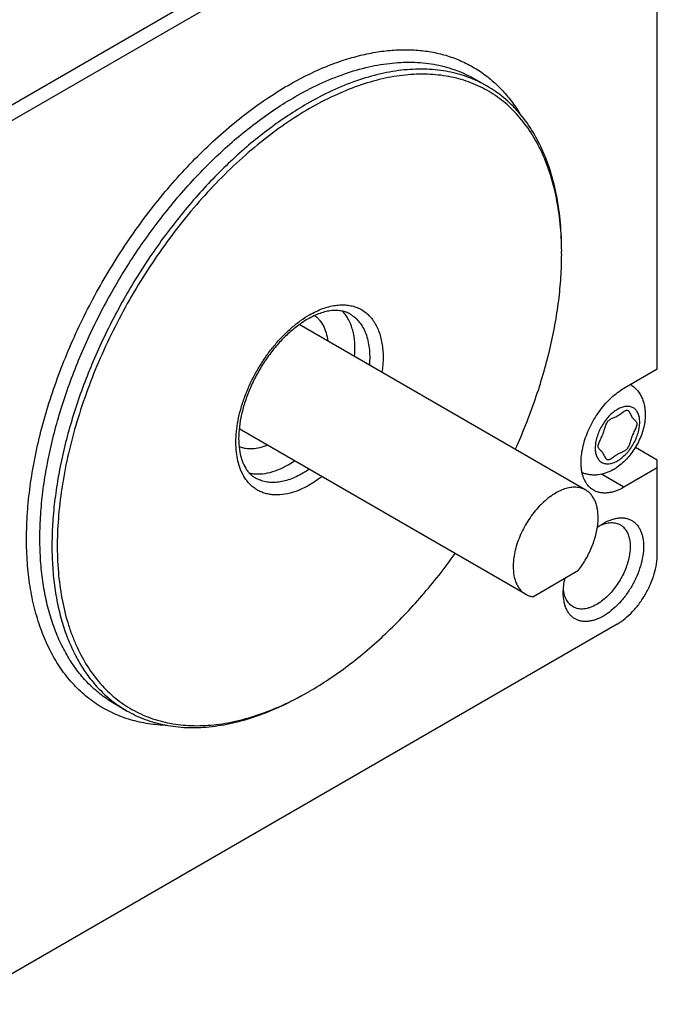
# Model space of a CAD drawing. Header units: inches. Extents: x 0 to 34, y 0 to 22.
# Tile 25 of 50: x 7.5 to 8.8, y 14.1 to 16.2. Entities that reach past the tile are written whole.
import ezdxf

# ---------------------------------------------------------------- set-up
doc = ezdxf.new("R2010")
doc.units = ezdxf.units.IN
doc.header["$LTSCALE"] = 1.87
doc.header["$MEASUREMENT"] = 0
doc.layers.get('0').update_dxf_attribs({"linetype": 'CONTINUOUS'})

msp = doc.modelspace()

# ---------------------------------------------------------------- linework, layer by layer
at = {"color": 7, "linetype": 'CONTINUOUS'}
for p, q in [((8.7261, 16.7021), (7.3564, 15.9113)), ((7.3703, 15.8872), (8.74, 16.678)), ((8.8235, 15.434), (8.8235, 16.2601)), ((8.4692, 16.0224), (8.4441, 16.0369)), ((8.6745, 15.1822), (8.0785, 15.5263)), ((8.7539, 15.3938), (8.8235, 15.434)), ((8.7708, 15.3999), (8.768, 15.4019)), ((8.5495, 14.9657), (7.9535, 15.3098)), ((8.8235, 15.2443), (8.7778, 15.2708)), ((8.8235, 15.0483), (8.8235, 15.2443)), ((8.7539, 15.1881), (8.7072, 15.215)), ((8.8235, 15.2283), (8.7539, 15.1881)), ((8.7113, 15.113), (8.7113, 15.113)), ((8.5643, 14.9604), (8.6596, 15.0154)), ((8.74, 14.9036), (7.3703, 14.1128)), ((8.0997, 14.7637), (8.0997, 14.7637)), ((7.7191, 14.7234), (7.6941, 14.7378))]:
    msp.add_line(p, q, dxfattribs=at)
for centre, radius, start, end in [((7.9295, 15.6727), 0.6949, 359.9996, 0.5329), ((8.7501, 15.3715), 0.0351, 53.8672, 59.7308), ((7.9566, 15.4052), 0.1969, 300.0293, 304.6892), ((8.6792, 15.3171), 0.1064, 300.0507, 304.5643), ((7.7532, 15.3639), 0.6931, 299.4631, 299.9979)]:
    msp.add_arc(centre, radius, start, end, dxfattribs=at)
for points, knots in [([(8.0552, 16.0238), (8.079, 16.0376), (8.1154, 16.0559), (8.165, 16.0748), (8.201, 16.0855), (8.2364, 16.0931), (8.271, 16.0974), (8.3046, 16.0985), (8.3371, 16.0963), (8.3682, 16.0908), (8.398, 16.0821), (8.4261, 16.0701), (8.4525, 16.055), (8.477, 16.0368), (8.4996, 16.0156), (8.5201, 15.9915), (8.5321, 15.9739), (8.5377, 15.9647)], [0, 0, 0, 0, 0.151817, 0.223617, 0.292674, 0.35907, 0.422955, 0.484543, 0.544118, 0.602035, 0.658708, 0.714607, 0.770233, 0.8261, 0.882712, 0.940539, 1, 1, 1, 1]), ([(8.0691, 15.9997), (8.086, 16.0095), (8.1198, 16.0271), (8.1713, 16.0482), (8.2219, 16.063), (8.2711, 16.0712), (8.3184, 16.0729), (8.3563, 16.0687), (8.385, 16.0619), (8.4056, 16.0553), (8.4254, 16.047), (8.438, 16.0404), (8.4441, 16.0369)], [0, 0, 0, 0, 0.148581, 0.289451, 0.42265, 0.548547, 0.667882, 0.781796, 0.837231, 0.891914, 0.946086, 1, 1, 1, 1]), ([(8.4692, 16.0224), (8.463, 16.0259), (8.4504, 16.0325), (8.4306, 16.0408), (8.4101, 16.0474), (8.3814, 16.0542), (8.3435, 16.0584), (8.2961, 16.0568), (8.2469, 16.0485), (8.1964, 16.0338), (8.1448, 16.0127), (8.1111, 15.995), (8.0942, 15.9852)], [0, 0, 0, 0, 0.053914, 0.108086, 0.162769, 0.218204, 0.332118, 0.451453, 0.57735, 0.710549, 0.851419, 1, 1, 1, 1]), ([(8.6245, 15.6791), (8.6243, 15.6982), (8.6224, 15.7354), (8.6145, 15.7893), (8.6018, 15.8392), (8.5842, 15.8847), (8.562, 15.9254), (8.5395, 15.9552), (8.5195, 15.9761), (8.5036, 15.9901), (8.4867, 16.0027), (8.4689, 16.0138), (8.4503, 16.0233), (8.4308, 16.0313), (8.4105, 16.0376), (8.3822, 16.0441), (8.3449, 16.048), (8.3066, 16.0465), (8.2751, 16.0423), (8.2422, 16.0357), (8.2002, 16.0234), (8.1495, 16.0026), (8.1163, 15.9852), (8.0997, 15.9756)], [0, 0, 0, 0, 0.073991, 0.144143, 0.21049, 0.273231, 0.332748, 0.38962, 0.417321, 0.444663, 0.471766, 0.498756, 0.52576, 0.552906, 0.580317, 0.608113, 0.665243, 0.725092, 0.756234, 0.788247, 0.855009, 0.925588, 1, 1, 1, 1]), ([(7.8037, 14.6929), (7.7906, 14.6932), (7.7648, 14.6954), (7.7273, 14.7036), (7.692, 14.7166), (7.6593, 14.7345), (7.6294, 14.7569), (7.6025, 14.7838), (7.5788, 14.815), (7.5584, 14.8501), (7.5415, 14.889), (7.5282, 14.9313), (7.5185, 14.9768), (7.5125, 15.0251), (7.5103, 15.076), (7.5119, 15.1291), (7.5171, 15.184), (7.5261, 15.2403), (7.5387, 15.2977), (7.5549, 15.3558), (7.5745, 15.4141), (7.6052, 15.4921), (7.6513, 15.5877), (7.7172, 15.6965), (7.7802, 15.781), (7.8347, 15.8434), (7.8767, 15.8868), (7.92, 15.9268), (7.9642, 15.9632), (8.0091, 15.9956), (8.0398, 16.0149), (8.0552, 16.0238)], [0, 0, 0, 0, 0.0235, 0.04625, 0.068507, 0.090563, 0.112718, 0.135271, 0.158491, 0.182609, 0.207808, 0.234219, 0.261928, 0.290974, 0.321356, 0.353039, 0.385959, 0.420026, 0.45513, 0.49114, 0.527913, 0.565293, 0.641191, 0.71748, 0.79276, 0.82961, 0.865714, 0.900927, 0.935117, 0.968173, 1, 1, 1, 1]), ([(8.6245, 15.6791), (8.6245, 15.6986), (8.6229, 15.7367), (8.6154, 15.7918), (8.6029, 15.843), (8.5854, 15.8897), (8.5632, 15.9316), (8.5406, 15.9623), (8.5204, 15.9837), (8.5044, 15.9982), (8.4873, 16.0112), (8.4753, 16.0188), (8.4692, 16.0224)], [0, 0, 0, 0, 0.148578, 0.289445, 0.422643, 0.548539, 0.667875, 0.781791, 0.837227, 0.891911, 0.946085, 1, 1, 1, 1]), ([(7.6941, 14.7378), (7.6849, 14.7432), (7.667, 14.7551), (7.6425, 14.7763), (7.6203, 14.8009), (7.6006, 14.8287), (7.5835, 14.8594), (7.569, 14.893), (7.5573, 14.9293), (7.5483, 14.968), (7.5422, 15.009), (7.5389, 15.052), (7.5385, 15.0968), (7.5409, 15.1432), (7.5462, 15.1909), (7.5572, 15.2567), (7.578, 15.3406), (7.6131, 15.4409), (7.6579, 15.5401), (7.7115, 15.6361), (7.7728, 15.7268), (7.8404, 15.8102), (7.9014, 15.8729), (7.9523, 15.9178), (7.9906, 15.9482), (8.0294, 15.9756), (8.0558, 15.992), (8.0691, 15.9997)], [0, 0, 0, 0, 0.021326, 0.042881, 0.06488, 0.087519, 0.110962, 0.135342, 0.160758, 0.187277, 0.214934, 0.243737, 0.273671, 0.304698, 0.336763, 0.369794, 0.438374, 0.509642, 0.582649, 0.656362, 0.729722, 0.801681, 0.871257, 0.904885, 0.937603, 0.969331, 1, 1, 1, 1]), ([(8.0942, 15.9852), (8.0809, 15.9776), (8.0544, 15.9611), (8.0157, 15.9337), (7.9773, 15.9033), (7.9265, 15.8584), (7.8654, 15.7957), (7.7978, 15.7123), (7.7366, 15.6216), (7.683, 15.5257), (7.6381, 15.4265), (7.603, 15.3261), (7.5822, 15.2422), (7.5713, 15.1764), (7.566, 15.1287), (7.5635, 15.0824), (7.5639, 15.0376), (7.5672, 14.9946), (7.5734, 14.9536), (7.5823, 14.9148), (7.5941, 14.8786), (7.6086, 14.845), (7.6257, 14.8142), (7.6454, 14.7864), (7.6675, 14.7618), (7.6921, 14.7406), (7.7099, 14.7287), (7.7191, 14.7234)], [0, 0, 0, 0, 0.030669, 0.062397, 0.095115, 0.128743, 0.198319, 0.270278, 0.343638, 0.417351, 0.490358, 0.561626, 0.630206, 0.663237, 0.695302, 0.726329, 0.756263, 0.785066, 0.812723, 0.839242, 0.864658, 0.889038, 0.912481, 0.93512, 0.957119, 0.978674, 1, 1, 1, 1]), ([(8.0997, 15.9756), (8.0822, 15.9655), (8.0473, 15.9432), (7.9966, 15.9052), (7.9469, 15.8621), (7.8986, 15.8143), (7.8523, 15.7622), (7.8083, 15.7065), (7.7671, 15.6475), (7.7291, 15.5859), (7.6945, 15.5223), (7.6639, 15.4572), (7.6373, 15.3913), (7.6152, 15.3251), (7.5977, 15.2594), (7.5849, 15.1947), (7.577, 15.1317), (7.5741, 15.0709), (7.5762, 15.013), (7.5833, 14.9584), (7.5935, 14.9155), (7.6042, 14.8835), (7.6161, 14.8539), (7.6339, 14.8196), (7.6559, 14.789), (7.6756, 14.7676), (7.6913, 14.753), (7.7079, 14.74), (7.7255, 14.7285), (7.744, 14.7185), (7.7634, 14.7101), (7.7835, 14.7032), (7.8116, 14.6962), (7.8488, 14.6915), (7.8953, 14.6925), (7.9436, 14.7), (7.9934, 14.7139), (8.0441, 14.7341), (8.0774, 14.7511), (8.0941, 14.7605)], [0, 0, 0, 0, 0.032546, 0.066545, 0.101861, 0.13832, 0.175727, 0.213862, 0.252494, 0.29138, 0.330272, 0.368924, 0.407093, 0.444544, 0.48106, 0.516442, 0.550517, 0.583145, 0.614224, 0.643702, 0.671583, 0.68495, 0.697951, 0.72293, 0.746763, 0.758353, 0.76978, 0.781092, 0.792343, 0.803584, 0.81487, 0.826254, 0.837785, 0.861457, 0.886229, 0.912346, 0.939969, 0.969182, 1, 1, 1, 1]), ([(8.528, 15.2668), (8.5434, 15.3007), (8.564, 15.3524), (8.5864, 15.4224), (8.6001, 15.4741), (8.6109, 15.5253), (8.6187, 15.5755), (8.6234, 15.6245), (8.6245, 15.6568), (8.6245, 15.6727)], [0, 0, 0, 0, 0.266361, 0.396558, 0.524112, 0.648594, 0.769616, 0.886843, 1, 1, 1, 1]), ([(8.0997, 15.5465), (8.1042, 15.549), (8.1131, 15.5538), (8.1308, 15.5613), (8.1445, 15.565), (8.1536, 15.5663)], [0, 0, 0, 0, 0.269161, 0.525581, 1, 1, 1, 1]), ([(8.1536, 15.5663), (8.1576, 15.5668), (8.1655, 15.5675), (8.1773, 15.5671), (8.1884, 15.5653), (8.199, 15.5619), (8.2087, 15.5571), (8.2177, 15.5508), (8.2257, 15.5432), (8.2328, 15.5343), (8.2389, 15.5242), (8.2439, 15.513), (8.2479, 15.5006), (8.2518, 15.4825), (8.2536, 15.4577), (8.2521, 15.4374), (8.2506, 15.4269)], [0, 0, 0, 0, 0.060629, 0.118633, 0.174524, 0.228942, 0.282623, 0.336356, 0.390926, 0.447058, 0.505377, 0.566377, 0.630419, 0.697729, 0.842342, 1, 1, 1, 1]), ([(7.9564, 15.2247), (7.9518, 15.2363), (7.9475, 15.2555), (7.9462, 15.2821), (7.9475, 15.3041), (7.9509, 15.327), (7.9564, 15.3504), (7.964, 15.3742), (7.9736, 15.3979), (7.985, 15.4212), (7.998, 15.4437), (8.0125, 15.4652), (8.0283, 15.4853), (8.0451, 15.5037), (8.0627, 15.5202), (8.0808, 15.5346), (8.0934, 15.5428), (8.0997, 15.5465)], [0, 0, 0, 0, 0.099375, 0.154434, 0.212904, 0.2745, 0.338813, 0.405333, 0.473478, 0.542615, 0.612081, 0.681204, 0.749322, 0.815802, 0.880063, 0.941599, 1, 1, 1, 1]), ([(8.1842, 15.5482), (8.1816, 15.5497), (8.176, 15.5523), (8.1668, 15.5548), (8.1567, 15.5559), (8.1457, 15.5555), (8.1339, 15.5534), (8.1215, 15.5498), (8.1085, 15.5444), (8.1, 15.54), (8.0956, 15.5374)], [0, 0, 0, 0, 0.097017, 0.1978, 0.305548, 0.422554, 0.550183, 0.689026, 0.839096, 1, 1, 1, 1]), ([(8.1104, 15.545), (8.1123, 15.5437), (8.1159, 15.5408), (8.1224, 15.5339), (8.1292, 15.5234), (8.1349, 15.5086), (8.137, 15.4978), (8.1377, 15.4921)], [0, 0, 0, 0, 0.11172, 0.225546, 0.46325, 0.720149, 1, 1, 1, 1]), ([(8.1937, 15.4598), (8.1945, 15.4694), (8.1947, 15.4878), (8.1913, 15.5102), (8.1862, 15.5261), (8.1813, 15.5366), (8.1755, 15.5461), (8.1709, 15.5517), (8.1684, 15.5542)], [0, 0, 0, 0, 0.28744, 0.548557, 0.669523, 0.784538, 0.894351, 1, 1, 1, 1]), ([(8.1842, 15.5482), (8.1879, 15.5461), (8.1948, 15.5411), (8.2038, 15.5317), (8.2113, 15.5204), (8.2173, 15.5074), (8.2216, 15.4929), (8.2243, 15.4769), (8.2253, 15.4598), (8.2248, 15.4481), (8.2243, 15.4421)], [0, 0, 0, 0, 0.105211, 0.212911, 0.325314, 0.444156, 0.570626, 0.705376, 0.848577, 1, 1, 1, 1]), ([(8.0956, 15.5374), (8.0885, 15.5334), (8.0744, 15.5239), (8.0542, 15.5069), (8.0347, 15.4869), (8.0165, 15.4645), (7.9998, 15.44), (7.9853, 15.4141), (7.973, 15.3873), (7.9634, 15.3602), (7.9566, 15.3335), (7.9528, 15.3079), (7.9519, 15.2839), (7.9541, 15.2622), (7.9589, 15.2433), (7.9652, 15.2299), (7.9713, 15.2211), (7.9762, 15.2156), (7.9815, 15.2109), (7.9854, 15.2084), (7.9874, 15.2072)], [0, 0, 0, 0, 0.062909, 0.130629, 0.202206, 0.276568, 0.352567, 0.429009, 0.50469, 0.578427, 0.649085, 0.715622, 0.777122, 0.832869, 0.882453, 0.925986, 0.945772, 0.964492, 0.982446, 1, 1, 1, 1]), ([(8.7708, 15.3999), (8.7734, 15.398), (8.7782, 15.3938), (8.7845, 15.3865), (8.7896, 15.3783), (8.7936, 15.3695), (8.7964, 15.3603), (8.7986, 15.3474), (8.7987, 15.3375), (8.7982, 15.331)], [0, 0, 0, 0, 0.124188, 0.248157, 0.371931, 0.495711, 0.619895, 0.74502, 1, 1, 1, 1]), ([(8.6909, 15.1818), (8.6894, 15.1827), (8.6864, 15.1847), (8.6808, 15.1896), (8.6749, 15.1971), (8.6696, 15.2081), (8.6661, 15.2208), (8.6646, 15.2349), (8.665, 15.2502), (8.6673, 15.2664), (8.6714, 15.2831), (8.6773, 15.3), (8.6849, 15.3166), (8.6939, 15.3327), (8.7042, 15.348), (8.7155, 15.362), (8.7277, 15.3745), (8.7404, 15.3852), (8.7494, 15.3912), (8.7539, 15.3938)], [0, 0, 0, 0, 0.021333, 0.042895, 0.087472, 0.135249, 0.187153, 0.243594, 0.304546, 0.369639, 0.438241, 0.509533, 0.582563, 0.656301, 0.729684, 0.801667, 0.871266, 0.937611, 1, 1, 1, 1]), ([(8.7407, 15.35), (8.7375, 15.3482), (8.7312, 15.3438), (8.7226, 15.3357), (8.7146, 15.3262), (8.7077, 15.3155), (8.7019, 15.3042), (8.6977, 15.2925), (8.695, 15.281), (8.694, 15.2701), (8.6948, 15.2601), (8.697, 15.2527), (8.6997, 15.2477), (8.702, 15.2445), (8.7047, 15.2418), (8.7078, 15.2396), (8.7112, 15.238), (8.7149, 15.237), (8.7189, 15.2366), (8.7245, 15.2368), (8.7321, 15.2386), (8.7378, 15.2413), (8.7407, 15.243)], [0, 0, 0, 0, 0.06655, 0.138357, 0.21394, 0.29149, 0.36904, 0.444621, 0.516426, 0.582973, 0.643316, 0.697298, 0.722204, 0.745979, 0.768943, 0.791482, 0.814021, 0.836986, 0.860762, 0.885669, 0.939654, 1, 1, 1, 1]), ([(8.7105, 15.259), (8.7099, 15.2599), (8.7086, 15.2615), (8.7064, 15.2636), (8.7043, 15.2656), (8.7024, 15.2676), (8.7012, 15.2696), (8.7007, 15.2713), (8.7004, 15.2732), (8.7006, 15.2753), (8.7012, 15.2775), (8.702, 15.2801), (8.7034, 15.2835), (8.7054, 15.2877), (8.7075, 15.2922), (8.7093, 15.2961), (8.7106, 15.2993), (8.7117, 15.3024), (8.713, 15.3064), (8.7144, 15.311), (8.7157, 15.3153), (8.7172, 15.3193), (8.7187, 15.3223), (8.72, 15.3245), (8.7215, 15.3263), (8.7237, 15.3282), (8.7267, 15.3301), (8.73, 15.3317), (8.7335, 15.3332), (8.7372, 15.3348), (8.7409, 15.3367), (8.7445, 15.3391), (8.7481, 15.3416), (8.7515, 15.3441), (8.7542, 15.3459), (8.7563, 15.3471), (8.7577, 15.3477), (8.759, 15.3482), (8.7602, 15.3484), (8.7614, 15.3482), (8.7621, 15.3479), (8.7624, 15.3478)], [0, 0, 0, 0, 0.025856, 0.050787, 0.074631, 0.097141, 0.118615, 0.129427, 0.140708, 0.16621, 0.180879, 0.19681, 0.232067, 0.270943, 0.312147, 0.354345, 0.375421, 0.396306, 0.437272, 0.476759, 0.514208, 0.549116, 0.581215, 0.596277, 0.610804, 0.639088, 0.667666, 0.697374, 0.728508, 0.761141, 0.795388, 0.83125, 0.867449, 0.902232, 0.933821, 0.947918, 0.96068, 0.972045, 0.982097, 0.991186, 1, 1, 1, 1]), ([(8.7407, 15.243), (8.7438, 15.2448), (8.7501, 15.2492), (8.7587, 15.2573), (8.7667, 15.2668), (8.7736, 15.2775), (8.7794, 15.2888), (8.7837, 15.3005), (8.7863, 15.312), (8.7873, 15.3229), (8.7865, 15.3329), (8.7843, 15.3403), (8.7817, 15.3453), (8.7793, 15.3485), (8.7766, 15.3512), (8.7735, 15.3534), (8.7701, 15.355), (8.7664, 15.356), (8.7624, 15.3564), (8.7568, 15.3562), (8.7493, 15.3544), (8.7435, 15.3517), (8.7407, 15.35)], [0, 0, 0, 0, 0.06655, 0.138357, 0.21394, 0.29149, 0.36904, 0.444621, 0.516426, 0.582973, 0.643316, 0.697298, 0.722204, 0.745979, 0.768943, 0.791482, 0.814021, 0.836986, 0.860762, 0.885669, 0.939654, 1, 1, 1, 1]), ([(8.7624, 15.3478), (8.7628, 15.3475), (8.7637, 15.3468), (8.7647, 15.3454), (8.7657, 15.3438), (8.767, 15.3412), (8.7685, 15.3379), (8.7699, 15.3352), (8.7708, 15.334)], [0, 0, 0, 0, 0.095018, 0.201207, 0.319529, 0.448144, 0.723436, 1, 1, 1, 1]), ([(8.7708, 15.334), (8.7714, 15.3331), (8.7727, 15.3315), (8.7749, 15.3294), (8.777, 15.3274), (8.7789, 15.3254), (8.7801, 15.3234), (8.7806, 15.3218), (8.7809, 15.3198), (8.7807, 15.3177), (8.7802, 15.3155), (8.7793, 15.3129), (8.7779, 15.3096), (8.7759, 15.3053), (8.7738, 15.3008), (8.772, 15.2969), (8.7707, 15.2937), (8.7696, 15.2906), (8.7683, 15.2866), (8.7669, 15.282), (8.7656, 15.2777), (8.7641, 15.2737), (8.7626, 15.2707), (8.7613, 15.2686), (8.7598, 15.2667), (8.7576, 15.2648), (8.7546, 15.2629), (8.7513, 15.2613), (8.7478, 15.2598), (8.7441, 15.2582), (8.7404, 15.2563), (8.7368, 15.2539), (8.7332, 15.2514), (8.7298, 15.2489), (8.7271, 15.2471), (8.725, 15.2459), (8.7236, 15.2453), (8.7223, 15.2448), (8.7211, 15.2447), (8.7199, 15.2448), (8.7192, 15.2451), (8.7189, 15.2452)], [0, 0, 0, 0, 0.025856, 0.050787, 0.074631, 0.097141, 0.118615, 0.129427, 0.140708, 0.16621, 0.180879, 0.19681, 0.232067, 0.270943, 0.312147, 0.354345, 0.375421, 0.396306, 0.437272, 0.476759, 0.514208, 0.549116, 0.581215, 0.596277, 0.610804, 0.639088, 0.667666, 0.697374, 0.728508, 0.761141, 0.795388, 0.83125, 0.867449, 0.902232, 0.933821, 0.947918, 0.96068, 0.972045, 0.982097, 0.991186, 1, 1, 1, 1]), ([(8.7982, 15.331), (8.7974, 15.3211), (8.7942, 15.3063), (8.7869, 15.2876), (8.7799, 15.2738), (8.7715, 15.2609), (8.7589, 15.2452), (8.7477, 15.235), (8.7396, 15.2294)], [0, 0, 0, 0, 0.245034, 0.371823, 0.500001, 0.628178, 0.754967, 1, 1, 1, 1]), ([(8.0127, 15.2755), (8.0074, 15.2733), (7.997, 15.2697), (7.9813, 15.2673), (7.9688, 15.2679), (7.9596, 15.2701), (7.9553, 15.2718), (7.9532, 15.2727)], [0, 0, 0, 0, 0.27987, 0.536772, 0.774467, 0.888286, 1, 1, 1, 1]), ([(8.7189, 15.2452), (8.7185, 15.2455), (8.7176, 15.2462), (8.7166, 15.2476), (8.7156, 15.2492), (8.7143, 15.2518), (8.7128, 15.2551), (8.7114, 15.2578), (8.7105, 15.259)], [0, 0, 0, 0, 0.095018, 0.201207, 0.319529, 0.448144, 0.723436, 1, 1, 1, 1]), ([(7.9743, 15.2179), (7.9772, 15.2172), (7.9834, 15.2161), (7.9963, 15.2153), (8.0134, 15.2173), (8.0345, 15.2239), (8.0483, 15.2307), (8.0552, 15.2347)], [0, 0, 0, 0, 0.108379, 0.22032, 0.457743, 0.717108, 1, 1, 1, 1]), ([(8.0997, 15.1929), (8.0923, 15.1886), (8.0775, 15.1812), (8.0549, 15.174), (8.0363, 15.1717), (8.0224, 15.1722), (8.0126, 15.1738), (8.0032, 15.1765), (7.9945, 15.1803), (7.9863, 15.1852), (7.9788, 15.1911), (7.972, 15.1981), (7.9638, 15.209), (7.959, 15.2182), (7.9564, 15.2247)], [0, 0, 0, 0, 0.1513, 0.290319, 0.417817, 0.477959, 0.536164, 0.592935, 0.648846, 0.704521, 0.760592, 0.817675, 0.876327, 1, 1, 1, 1]), ([(8.0858, 15.217), (8.0814, 15.2144), (8.0725, 15.2098), (8.059, 15.2042), (8.0457, 15.2004), (8.0328, 15.1982), (8.0204, 15.1978), (8.0085, 15.1991), (7.9974, 15.2022), (7.9906, 15.2054), (7.9874, 15.2072)], [0, 0, 0, 0, 0.148609, 0.289505, 0.42273, 0.54865, 0.668007, 0.781943, 0.89199, 1, 1, 1, 1]), ([(8.0993, 15.2256), (8.0982, 15.2248), (8.0938, 15.2218), (8.0892, 15.219), (8.0858, 15.217)], [0, 0, 0, 0, 0.254328, 1, 1, 1, 1]), ([(8.7325, 15.225), (8.7275, 15.2221), (8.7171, 15.2172), (8.7031, 15.2139), (8.6918, 15.2132), (8.6833, 15.2138), (8.6749, 15.2154), (8.6696, 15.2173), (8.667, 15.2184)], [0, 0, 0, 0, 0.253289, 0.502348, 0.626569, 0.750854, 0.87533, 1, 1, 1, 1]), ([(8.1256, 15.2104), (8.1235, 15.2087), (8.1151, 15.2025), (8.1064, 15.1967), (8.0997, 15.1929)], [0, 0, 0, 0, 0.257217, 1, 1, 1, 1]), ([(8.6745, 15.1822), (8.6715, 15.1839), (8.6649, 15.1867), (8.654, 15.1884), (8.6424, 15.1877), (8.6302, 15.1847), (8.6177, 15.1794), (8.6051, 15.172), (8.5926, 15.1627), (8.5805, 15.1515), (8.5691, 15.1388), (8.5585, 15.1248), (8.549, 15.1097), (8.5408, 15.094), (8.534, 15.0778), (8.5272, 15.0566), (8.5244, 15.0404), (8.5238, 15.0298)], [0, 0, 0, 0, 0.042783, 0.08724, 0.134741, 0.186195, 0.242037, 0.302288, 0.366642, 0.434544, 0.505253, 0.577893, 0.651509, 0.7251, 0.797671, 0.868265, 1, 1, 1, 1]), ([(8.7001, 15.118), (8.7005, 15.1251), (8.7003, 15.1355), (8.6978, 15.1487), (8.695, 15.1575), (8.6912, 15.1653), (8.6865, 15.1721), (8.6809, 15.1779), (8.6767, 15.1809), (8.6745, 15.1822)], [0, 0, 0, 0, 0.292857, 0.427174, 0.553502, 0.672526, 0.785429, 0.893887, 1, 1, 1, 1]), ([(8.7539, 15.1881), (8.7484, 15.1849), (8.7399, 15.1809), (8.7283, 15.1775), (8.72, 15.1761), (8.712, 15.1758), (8.7045, 15.1766), (8.6974, 15.1786), (8.693, 15.1807), (8.6909, 15.1818)], [0, 0, 0, 0, 0.289277, 0.422544, 0.548505, 0.6679, 0.781873, 0.891955, 1, 1, 1, 1]), ([(8.6596, 15.0154), (8.6654, 15.0231), (8.6761, 15.0394), (8.6885, 15.0653), (8.6969, 15.0916), (8.6997, 15.1094), (8.7001, 15.118)], [0, 0, 0, 0, 0.260009, 0.519318, 0.768678, 1, 1, 1, 1]), ([(8.6987, 15.1046), (8.6997, 15.1054), (8.7038, 15.1084), (8.7081, 15.1111), (8.7113, 15.113)], [0, 0, 0, 0, 0.256534, 1, 1, 1, 1]), ([(8.7041, 15.1085), (8.7079, 15.1102), (8.7154, 15.1131), (8.7251, 15.1146), (8.7324, 15.1144), (8.7375, 15.1136), (8.7422, 15.1121), (8.7452, 15.1107), (8.7466, 15.1099)], [0, 0, 0, 0, 0.283678, 0.540669, 0.660786, 0.77648, 0.889049, 1, 1, 1, 1]), ([(8.7113, 15.113), (8.7165, 15.116), (8.7245, 15.1198), (8.7354, 15.123), (8.7432, 15.1243), (8.7506, 15.1246), (8.7577, 15.1238), (8.7644, 15.1219), (8.7705, 15.119), (8.7761, 15.1152), (8.781, 15.1103), (8.7852, 15.1046), (8.7887, 15.098), (8.7915, 15.0906), (8.7942, 15.0796), (8.7954, 15.0642), (8.7936, 15.0445), (8.7888, 15.0237), (8.7811, 15.0028), (8.7708, 14.9823), (8.7582, 14.9631), (8.7439, 14.9459), (8.7283, 14.9314), (8.7171, 14.9235), (8.7113, 14.9202)], [0, 0, 0, 0, 0.060332, 0.088126, 0.114397, 0.139299, 0.16307, 0.18603, 0.208564, 0.231099, 0.254059, 0.277831, 0.302733, 0.329005, 0.3568, 0.417134, 0.48367, 0.555462, 0.63103, 0.708565, 0.7861, 0.861669, 0.933462, 1, 1, 1, 1]), ([(8.7466, 15.1099), (8.7491, 15.1085), (8.7537, 15.1049), (8.7592, 15.0979), (8.7633, 15.0894), (8.766, 15.0795), (8.7672, 15.0684), (8.7669, 15.0565), (8.7651, 15.0438), (8.7619, 15.0308), (8.7573, 15.0176), (8.7514, 15.0046), (8.7443, 14.992), (8.7363, 14.9801), (8.7274, 14.9691), (8.7179, 14.9594), (8.708, 14.951), (8.701, 14.9463), (8.6974, 14.9443)], [0, 0, 0, 0, 0.042813, 0.087394, 0.135176, 0.187084, 0.24353, 0.304487, 0.369585, 0.438193, 0.509491, 0.582528, 0.656272, 0.729661, 0.80165, 0.871255, 0.937605, 1, 1, 1, 1]), ([(8.0997, 14.7637), (8.1134, 14.7717), (8.1408, 14.7888), (8.1809, 14.8173), (8.2206, 14.8492), (8.2594, 14.8841), (8.2974, 14.9219), (8.3468, 14.9762), (8.3812, 15.0199), (8.4029, 15.0502)], [0, 0, 0, 0, 0.11316, 0.230389, 0.351412, 0.475894, 0.603448, 0.733643, 1, 1, 1, 1]), ([(8.5238, 15.0298), (8.5234, 15.0227), (8.5236, 15.0123), (8.5261, 14.9991), (8.529, 14.9903), (8.5327, 14.9825), (8.5374, 14.9757), (8.543, 14.97), (8.5472, 14.9669), (8.5495, 14.9657)], [0, 0, 0, 0, 0.292863, 0.427175, 0.553499, 0.672522, 0.785424, 0.893884, 1, 1, 1, 1]), ([(8.74, 14.9036), (8.7457, 14.9069), (8.757, 14.9148), (8.7726, 14.9294), (8.7869, 14.9466), (8.7994, 14.9657), (8.8098, 14.9862), (8.8175, 15.0072), (8.8223, 15.0279), (8.8235, 15.0417), (8.8235, 15.0483)], [0, 0, 0, 0, 0.114156, 0.23733, 0.366981, 0.500006, 0.63303, 0.762679, 0.885849, 1, 1, 1, 1]), ([(8.6278, 14.9684), (8.6278, 14.9734), (8.6285, 14.9838), (8.6304, 14.9941), (8.6316, 14.9993)], [0, 0, 0, 0, 0.48432, 1, 1, 1, 1]), ([(8.7113, 14.9202), (8.7062, 14.9172), (8.6982, 14.9134), (8.6873, 14.9102), (8.6795, 14.9089), (8.6721, 14.9086), (8.665, 14.9094), (8.6583, 14.9113), (8.6522, 14.9141), (8.6466, 14.918), (8.6417, 14.9229), (8.6375, 14.9286), (8.634, 14.9352), (8.6312, 14.9426), (8.6285, 14.9536), (8.6278, 14.9624), (8.6278, 14.9684)], [0, 0, 0, 0, 0.144641, 0.211276, 0.274258, 0.333957, 0.390945, 0.445988, 0.500011, 0.554034, 0.609075, 0.66606, 0.725757, 0.788735, 0.855367, 1, 1, 1, 1]), ([(8.6482, 14.9394), (8.6468, 14.9402), (8.6441, 14.9421), (8.6404, 14.9455), (8.6371, 14.9495), (8.6333, 14.9557), (8.6298, 14.9649), (8.6285, 14.9728), (8.6281, 14.977)], [0, 0, 0, 0, 0.110922, 0.223467, 0.339144, 0.459254, 0.716262, 1, 1, 1, 1]), ([(8.5495, 14.9657), (8.5517, 14.9643), (8.5565, 14.9621), (8.5617, 14.9609), (8.5643, 14.9604)], [0, 0, 0, 0, 0.494356, 1, 1, 1, 1]), ([(8.6974, 14.9443), (8.6931, 14.9418), (8.6865, 14.9386), (8.6774, 14.936), (8.6709, 14.9349), (8.6647, 14.9347), (8.6588, 14.9353), (8.6532, 14.9369), (8.6498, 14.9385), (8.6482, 14.9394)], [0, 0, 0, 0, 0.289277, 0.422544, 0.548505, 0.6679, 0.781873, 0.891955, 1, 1, 1, 1]), ([(7.7191, 14.7234), (7.7253, 14.7198), (7.7379, 14.7132), (7.7576, 14.705), (7.7782, 14.6983), (7.8069, 14.6916), (7.8448, 14.6873), (7.8921, 14.689), (7.9413, 14.6972), (7.9919, 14.712), (8.0434, 14.7331), (8.0772, 14.7507), (8.0941, 14.7605)], [0, 0, 0, 0, 0.053915, 0.108089, 0.162773, 0.218209, 0.332125, 0.451461, 0.577357, 0.710555, 0.851422, 1, 1, 1, 1])]:
    msp.add_open_spline(points, degree=3, knots=knots, dxfattribs=at)

doc.saveas('drawing.dxf')
